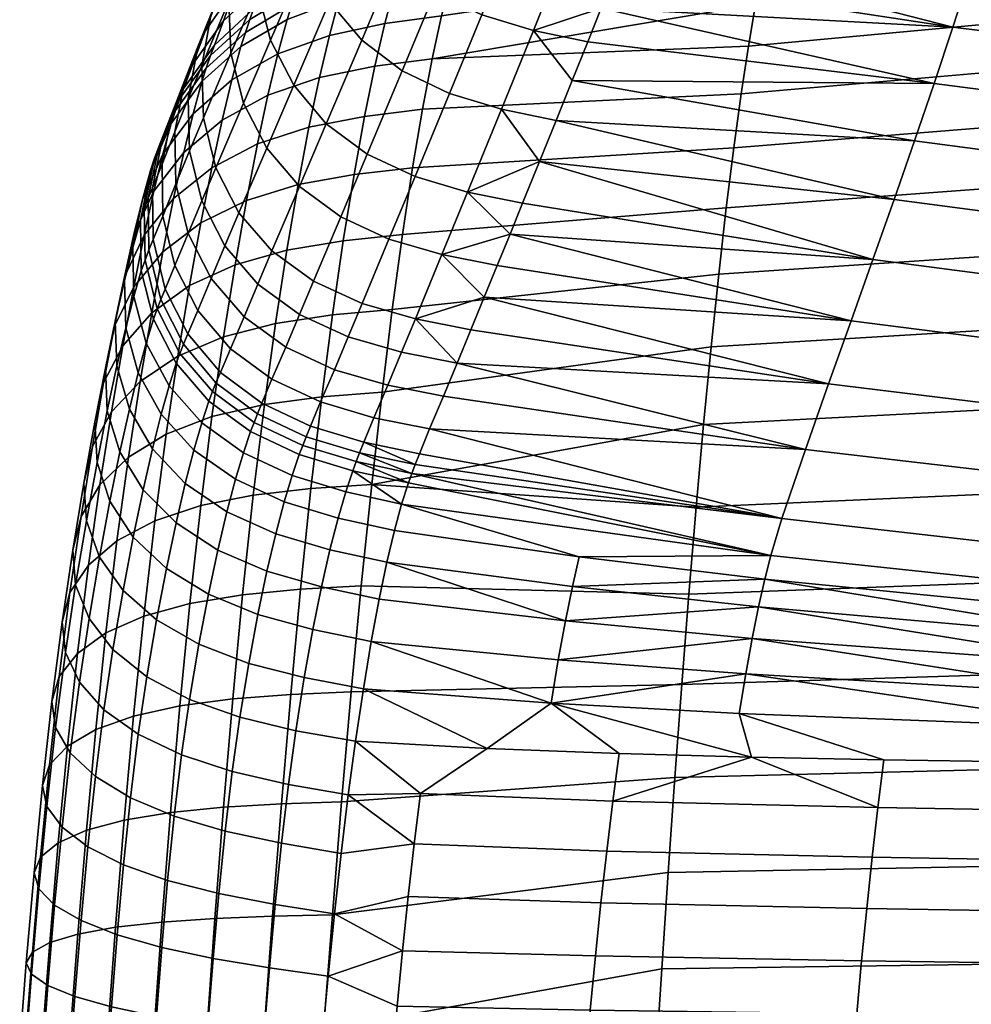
# Model space of a CAD drawing. Header units: millimetres. Extents: x -347 to 347, y -351 to 323.
# Tile 52 of 107: x -248 to -169, y 112 to 194. Entities that reach past the tile are written whole.
import ezdxf

# ---------------------------------------------------------------- set-up
doc = ezdxf.new("R2010")
doc.units = ezdxf.units.MM
doc.header["$MEASUREMENT"] = 0
doc.layers.add('kolecka', color=250, linetype='Continuous')
doc.layers.add('sedak', color=251, linetype='Continuous')

msp = doc.modelspace()

# ---------------------------------------------------------------- meshes
at = {"layer": 'kolecka'}
mesh = msp.add_polyface(dxfattribs=at)
corners = [(-313.408, -56.337, 32.196), (-313.408, -56.284, 28.713), (-331.408, -56.284, 28.713), (-331.408, -56.337, 32.196), (-204.679, 262.473, 30.246), (-206.33, 262.596, 30.331), (-206.131, 262.786, 26.127), (-204.473, 262.681, 26.085), (-204.885, 262.63, 34.413), (-206.528, 262.837, 34.536), (-202.931, 262.364, 30.186), (-202.765, 262.596, 26.056), (-203.097, 262.449, 34.326), (-203.263, 262.674, 38.453), (-205.091, 263, 38.554), (-201.113, 262.29, 30.15), (-201.021, 262.54, 26.038), (-201.205, 262.328, 34.273), (-201.296, 262.462, 38.392), (-199.259, 262.262, 30.138), (-199.259, 262.521, 26.032), (-199.259, 262.284, 34.255), (-199.259, 262.387, 38.372), (-199.259, 262.544, 42.487), (-201.388, 262.657, 42.508), (-197.406, 262.29, 30.15), (-197.498, 262.54, 26.038), (-197.314, 262.328, 34.273), (-197.223, 262.462, 38.392), (-197.131, 262.657, 42.508), (-195.588, 262.364, 30.186), (-195.754, 262.596, 26.056), (-195.422, 262.449, 34.326), (-195.256, 262.674, 38.453), (-193.84, 262.473, 30.246), (-194.046, 262.681, 26.085), (-193.634, 262.63, 34.413), (-192.188, 262.596, 30.331), (-192.388, 262.786, 26.127), (-191.99, 262.838, 34.536), (-333.408, -56.758, 24.541), (-344.408, -56.378, 27.304), (-344.408, -56.257, 30), (-333.408, -56.257, 30), (-344.408, -56.378, 32.696), (-333.408, -56.758, 35.459), (-345.513, -56.466, 30), (-345.513, -57.041, 35.812), (-311.408, -56.257, 30), (-300.408, -56.378, 27.304), (-311.408, -56.758, 24.541), (-311.408, -56.758, 35.459), (-300.408, -56.378, 32.696), (-300.408, -56.257, 30), (-299.304, -56.466, 30), (-299.304, -56.996, 24.419)]
mesh.append_faces([[corners[k] for k in face] for face in [(0, 1, 2, 3), (4, 5, 6, 7), (8, 9, 5, 4), (10, 4, 7, 11), (12, 8, 4, 10), (13, 14, 8, 12), (15, 10, 11, 16), (17, 12, 10, 15), (18, 13, 12, 17), (19, 15, 16, 20), (21, 17, 15, 19), (22, 18, 17, 21), (23, 24, 18, 22), (25, 19, 20, 26), (27, 21, 19, 25), (28, 22, 21, 27), (29, 23, 22, 28), (30, 25, 26, 31), (32, 27, 25, 30), (33, 28, 27, 32), (34, 30, 31, 35), (36, 32, 30, 34), (37, 34, 35, 38), (39, 36, 34, 37), (40, 41, 42, 43), (43, 42, 44, 45), (46, 42, 41, 41), (46, 44, 42, 42), (46, 47, 44, 44), (48, 49, 50, 50), (48, 51, 52, 53), (53, 49, 48, 48), (54, 49, 53, 53), (54, 53, 52, 52), (54, 55, 49, 49)]])
at = {"layer": 'sedak'}
mesh = msp.add_polyface(dxfattribs=at)
corners = [(-159.077, 205.276, 476.114), (-185.48, 202.514, 476.769), (-184.111, 207.169, 496.581), (-157.913, 209.945, 495.94), (-159.545, 203.13, 468.096), (-186.031, 200.417, 468.891), (-160.024, 200.535, 460.211), (-186.596, 197.888, 461.139), (-160.517, 197.459, 452.501), (-187.175, 194.899, 453.554), (-161.02, 193.876, 445.016), (-187.768, 191.424, 446.181), (-161.533, 189.765, 437.812), (-188.373, 187.444, 439.073), (-162.057, 185.113, 430.951), (-188.989, 182.943, 432.285), (-162.585, 179.923, 424.501), (-189.612, 177.926, 425.889), (-163.118, 174.203, 418.518), (-190.24, 172.393, 419.934), (-133.017, 205.431, 467.422), (-132.63, 207.618, 475.557), (-133.413, 202.779, 459.424), (-133.819, 199.63, 451.609), (-134.235, 195.955, 444.029), (-134.66, 191.733, 436.744), (-135.092, 186.953, 429.821), (-135.529, 181.616, 423.326), (-135.97, 175.738, 417.319), (-212.199, 198.187, 473.021), (-139.812, 200.077, 737.624), (-138.609, 205.945, 763.303), (-166.251, 207.873, 762.861), (-167.663, 202.787, 737.051), (-141.075, 194.706, 711.772), (-169.15, 197.886, 711.154), (-142.402, 189.502, 685.836), (-170.715, 192.995, 685.21), (-143.732, 184.614, 661.162), (-172.284, 188.292, 660.469), (-145.12, 179.719, 636.469), (-173.922, 183.509, 635.722), (-146.557, 174.786, 611.783), (-175.625, 178.627, 610.999), (-148.038, 169.8, 587.136), (-177.389, 173.632, 586.327), (-111.913, 197.919, 738.075), (-110.934, 204.407, 763.653), (-112.938, 192.181, 712.258), (-114.013, 186.741, 686.33), (-115.09, 181.723, 661.723), (-116.209, 176.757, 637.088), (-117.365, 171.803, 612.448), (-193.955, 209.985, 760.599), (-194.889, 207.583, 745.341), (-195.854, 205.115, 730.095), (-196.85, 202.581, 714.862), (-197.876, 199.98, 699.644), (-198.934, 197.313, 684.437), (-200.022, 194.578, 669.236), (-202.444, 188.538, 636.934), (-203.784, 185.215, 619.841), (-205.164, 181.808, 602.769)]
mesh.append_faces([[corners[k] for k in face] for face in [(0, 1, 2, 3), (4, 5, 1, 0), (6, 7, 5, 4), (8, 9, 7, 6), (10, 11, 9, 8), (12, 13, 11, 10), (14, 15, 13, 12), (16, 17, 15, 14), (18, 19, 17, 16), (20, 4, 0, 21), (22, 6, 4, 20), (23, 8, 6, 22), (24, 10, 8, 23), (25, 12, 10, 24), (26, 14, 12, 25), (27, 16, 14, 26), (28, 18, 16, 27), (29, 1, 5, 5), (30, 31, 32, 33), (34, 30, 33, 35), (36, 34, 35, 37), (38, 36, 37, 39), (40, 38, 39, 41), (42, 40, 41, 43), (44, 42, 43, 45), (46, 47, 31, 30), (48, 46, 30, 34), (49, 48, 34, 36), (50, 49, 36, 38), (51, 50, 38, 40), (52, 51, 40, 42), (32, 53, 54, 54), (33, 55, 56, 56), (55, 33, 54, 54), (35, 56, 57, 57), (37, 57, 58, 58), (37, 58, 59, 59), (37, 35, 57, 57), (32, 54, 33, 33), (33, 56, 35, 35), (39, 60, 41, 41), (41, 61, 43, 43), (37, 59, 39, 39), (62, 45, 43, 43)]])
mesh = msp.add_polyface(dxfattribs=at)
corners = [(-231.06, 195.174, 557.448), (-228.846, 200.425, 582.124), (-228.154, 204.762, 581.04), (-230.324, 199.51, 556.323), (-230.898, 190.819, 558.539), (-228.655, 196.066, 583.175), (-229.839, 186.665, 559.524), (-227.582, 191.907, 584.126), (-227.91, 182.912, 560.341), (-225.656, 188.149, 584.916), (-232.533, 194.109, 531.639), (-228.723, 203.605, 555.234), (-230.877, 198.199, 530.511), (-233.314, 189.779, 532.806), (-233.186, 185.429, 533.935), (-232.145, 181.28, 534.955), (-230.219, 177.531, 535.8), (-231.97, 195.433, 518.171), (-228.408, 201.851, 529.489), (-229.472, 199.081, 517.13), (-233.654, 191.347, 519.319), (-234.459, 187.02, 520.505), (-234.348, 182.673, 521.654), (-233.317, 178.524, 522.691), (-230.508, 196.289, 504.784), (-226.253, 202.135, 516.255), (-227.267, 199.332, 503.893), (-233.029, 192.655, 505.841), (-234.737, 188.582, 507.008), (-235.563, 184.268, 508.213), (-235.471, 179.932, 509.379), (-231.519, 193.51, 492.398), (-228.262, 196.531, 491.501), (-234.058, 189.901, 493.466), (-235.784, 185.854, 494.646), (-236.631, 181.565, 495.867), (-232.268, 191.507, 483.702), (-228.996, 194.516, 482.806), (-234.823, 187.91, 484.769), (-236.566, 183.876, 485.949), (-237.428, 179.598, 487.17), (-232.597, 190.631, 480.063), (-229.318, 193.634, 479.158), (-235.159, 187.04, 481.139), (-236.909, 183.011, 482.328), (-232.96, 189.589, 475.929), (-229.688, 192.554, 474.887), (-235.513, 186.044, 477.172), (-237.251, 182.065, 478.548), (-230.061, 191.375, 470.653), (-225.821, 194.85, 474.086), (-226.2, 193.636, 469.752), (-233.322, 188.455, 471.829), (-235.863, 184.961, 473.232), (-237.59, 181.04, 474.79), (-230.81, 188.594, 462.282), (-226.972, 190.771, 461.189), (-234.043, 185.782, 463.711), (-236.553, 182.416, 465.422), (-231.62, 185.244, 454.118), (-227.801, 187.327, 452.845), (-234.826, 182.552, 455.787), (-237.307, 179.328, 457.791), (-232.488, 181.283, 446.233), (-228.683, 183.264, 444.787)]
mesh.append_faces([[corners[k] for k in face] for face in [(0, 1, 2, 3), (4, 5, 1, 0), (6, 7, 5, 4), (8, 9, 7, 6), (10, 3, 11, 12), (13, 0, 3, 10), (14, 4, 0, 13), (15, 6, 4, 14), (16, 8, 6, 15), (17, 12, 18, 19), (20, 10, 12, 17), (21, 13, 10, 20), (22, 14, 13, 21), (23, 15, 14, 22), (24, 19, 25, 26), (27, 17, 19, 24), (28, 20, 17, 27), (29, 21, 20, 28), (30, 22, 21, 29), (31, 24, 26, 32), (33, 27, 24, 31), (34, 28, 27, 33), (35, 29, 28, 34), (36, 31, 32, 37), (38, 33, 31, 36), (39, 34, 33, 38), (40, 35, 34, 39), (41, 36, 37, 42), (43, 38, 36, 41), (44, 39, 38, 43), (45, 41, 42, 46), (47, 43, 41, 45), (48, 44, 43, 47), (49, 46, 50, 51), (52, 45, 46, 49), (53, 47, 45, 52), (54, 48, 47, 53), (55, 49, 51, 56), (57, 52, 49, 55), (58, 53, 52, 57), (59, 55, 56, 60), (61, 57, 55, 59), (62, 58, 57, 61), (63, 59, 60, 64)]])
mesh = msp.add_polyface(dxfattribs=at)
corners = [(-213.891, 195.923, 654.131), (-211.675, 201.395, 684.521), (-215.021, 203.959, 684.206), (-217.236, 198.489, 653.801), (-209.991, 194.03, 654.255), (-207.778, 199.515, 684.64), (-205.684, 192.72, 654.205), (-203.475, 198.228, 684.591), (-212.68, 187.467, 620.072), (-216.61, 189.354, 619.946), (-208.343, 186.159, 620.013), (-211.167, 179.244, 585.906), (-215.549, 180.536, 585.977), (-213.305, 174.045, 561.344), (-217.72, 175.325, 561.424), (-211.832, 199.336, 477.524), (-216.527, 198.656, 477.692), (-216.225, 199.551, 481.365), (-211.534, 200.234, 481.204), (-212.572, 196.925, 468.556), (-217.28, 196.26, 468.767), (-216.9, 197.513, 473.21), (-212.199, 198.187, 473.021), (-213.337, 193.944, 459.752), (-218.063, 193.299, 460.003), (-200.022, 194.578, 669.236), (-205.164, 181.808, 602.769), (-203.784, 185.215, 619.841), (-202.444, 188.538, 636.934), (-215.521, 168.677, 536.824), (-209.789, 170.48, 548.867), (-207.632, 175.744, 573.423), (-198.934, 197.313, 684.437), (-197.876, 199.98, 699.644), (-201.144, 191.777, 654.046), (-206.583, 178.317, 585.716), (-208.7, 173.131, 561.14), (-210.899, 167.771, 536.609), (-185.48, 202.514, 476.769), (-186.031, 200.417, 468.891), (-186.596, 197.888, 461.139), (-214.123, 190.365, 451.18), (-187.175, 194.899, 453.554), (-215.756, 181.266, 435.012), (-214.931, 186.149, 442.908), (-188.373, 187.444, 439.073), (-188.989, 182.943, 432.285), (-216.594, 175.705, 427.583), (-189.612, 177.926, 425.889), (-187.768, 191.424, 446.181), (-217.441, 169.464, 420.711), (-190.24, 172.393, 419.934), (-172.284, 188.292, 660.469), (-173.922, 183.509, 635.722), (-175.625, 178.627, 610.999), (-177.389, 173.632, 586.327), (-179.209, 168.514, 561.733)]
mesh.append_faces([[corners[k] for k in face] for face in [(0, 1, 2, 3), (4, 5, 1, 0), (6, 7, 5, 4), (8, 4, 0, 9), (10, 6, 4, 8), (11, 10, 8, 12), (13, 11, 12, 14), (15, 16, 17, 18), (19, 20, 21, 22), (23, 24, 20, 19), (22, 21, 16, 15), (7, 6, 25, 25), (11, 26, 10, 10), (6, 10, 27, 28), (29, 30, 13, 13), (13, 31, 11, 11), (7, 32, 33, 33), (6, 34, 25, 25), (6, 28, 34, 34), (25, 32, 7, 7), (10, 26, 27, 27), (11, 35, 26, 26), (31, 35, 11, 11), (13, 30, 36, 36), (37, 30, 29, 29), (36, 31, 13, 13), (38, 22, 15, 15), (39, 19, 22, 22), (23, 19, 39, 40), (41, 23, 40, 42), (43, 44, 45, 46), (47, 43, 46, 48), (44, 41, 49, 45), (41, 42, 49, 49), (50, 47, 48, 51), (52, 25, 34, 34), (27, 53, 28, 28), (28, 52, 34, 34), (26, 54, 27, 27), (55, 26, 35, 35), (31, 55, 35, 35), (56, 36, 30, 30), (36, 56, 31, 31), (56, 55, 31, 31)]])
mesh = msp.add_polyface(dxfattribs=at)
corners = [(-219.98, 191.91, 619.604), (-217.236, 198.489, 653.801), (-219.912, 201.713, 653.265), (-222.67, 195.121, 619.044), (-216.61, 189.354, 619.946), (-213.891, 195.923, 654.131), (-227.582, 191.907, 584.126), (-224.588, 198.89, 618.289), (-225.676, 203.058, 617.385), (-228.655, 196.066, 583.175), (-225.656, 188.149, 584.916), (-222.94, 184.95, 585.501), (-219.528, 182.408, 585.854), (-215.549, 180.536, 585.977), (-212.68, 187.467, 620.072), (-225.176, 179.721, 560.943), (-227.91, 182.912, 560.341), (-221.734, 177.187, 561.303), (-217.72, 175.325, 561.424), (-227.473, 174.343, 536.421), (-230.219, 177.531, 535.8), (-224.009, 171.812, 536.79), (-219.966, 169.952, 536.912), (-215.521, 168.677, 536.824), (-213.305, 174.045, 561.344), (-225.175, 169.049, 524.555), (-228.647, 171.584, 524.18), (-221.12, 167.186, 524.678), (-226.328, 166.314, 512.321), (-229.8, 168.854, 511.942), (-228.262, 196.531, 491.501), (-227.267, 199.332, 503.893), (-223.427, 201.69, 503.207), (-224.41, 198.873, 490.812), (-220.818, 198.494, 481.646), (-220.108, 200.527, 490.34), (-215.523, 201.588, 490.059), (-216.225, 199.551, 481.365), (-225.132, 196.847, 482.118), (-228.996, 194.516, 482.806), (-221.128, 197.603, 477.981), (-216.527, 198.656, 477.692), (-225.447, 195.96, 478.461), (-229.318, 193.634, 479.158), (-221.503, 196.472, 473.538), (-216.9, 197.513, 473.21), (-225.821, 194.85, 474.086), (-229.688, 192.554, 474.887), (-221.885, 195.234, 469.135), (-217.28, 196.26, 468.767), (-226.2, 193.636, 469.752), (-222.669, 192.31, 460.445), (-218.063, 193.299, 460.003), (-226.972, 190.771, 461.189), (-223.505, 188.799, 451.981), (-218.887, 189.746, 451.47), (-227.801, 187.327, 452.845), (-224.385, 184.661, 443.808), (-219.745, 185.56, 443.232), (-228.683, 183.264, 444.787), (-225.296, 179.871, 435.999), (-220.627, 180.714, 435.365), (-229.601, 178.556, 437.084), (-226.229, 174.418, 428.643), (-221.525, 175.198, 427.959), (-227.171, 168.297, 421.828), (-222.431, 169.008, 421.102), (-214.123, 190.365, 451.18), (-213.337, 193.944, 459.752), (-214.931, 186.149, 442.908), (-215.756, 181.266, 435.012), (-216.594, 175.705, 427.583), (-217.441, 169.464, 420.711)]
mesh.append_faces([[corners[k] for k in face] for face in [(0, 1, 2, 3), (4, 5, 1, 0), (6, 7, 8, 9), (10, 3, 7, 6), (11, 0, 3, 10), (12, 4, 0, 11), (13, 14, 4, 12), (15, 11, 10, 16), (17, 12, 11, 15), (18, 13, 12, 17), (19, 15, 16, 20), (21, 17, 15, 19), (22, 18, 17, 21), (23, 24, 18, 22), (25, 21, 19, 26), (27, 22, 21, 25), (28, 25, 26, 29), (30, 31, 32, 33), (34, 35, 36, 37), (38, 33, 35, 34), (39, 30, 33, 38), (40, 34, 37, 41), (42, 38, 34, 40), (43, 39, 38, 42), (44, 40, 41, 45), (46, 42, 40, 44), (47, 43, 42, 46), (48, 44, 45, 49), (50, 46, 44, 48), (51, 48, 49, 52), (53, 50, 48, 51), (54, 51, 52, 55), (56, 53, 51, 54), (57, 54, 55, 58), (59, 56, 54, 57), (60, 57, 58, 61), (62, 59, 57, 60), (63, 60, 61, 64), (65, 63, 64, 66), (67, 55, 52, 68), (69, 58, 55, 67), (70, 61, 58, 69), (61, 70, 71, 64), (72, 66, 64, 71)]])
mesh = msp.add_polyface(dxfattribs=at)
corners = [(-231.396, 174.775, 523.549), (-230.219, 177.531, 535.8), (-232.145, 181.28, 534.955), (-233.317, 178.524, 522.691), (-228.647, 171.584, 524.18), (-227.473, 174.343, 536.421), (-234.454, 175.791, 510.432), (-234.348, 182.673, 521.654), (-235.471, 179.932, 509.379), (-232.543, 172.045, 511.303), (-229.8, 168.854, 511.942), (-236.558, 177.25, 497.05), (-235.563, 184.268, 508.213), (-236.631, 181.565, 495.867), (-235.559, 173.124, 498.12), (-233.661, 169.386, 499.007), (-230.932, 166.193, 499.66), (-237.368, 175.289, 488.355), (-237.428, 179.598, 487.17), (-236.382, 171.166, 489.427), (-234.495, 167.423, 490.32), (-237.776, 178.737, 483.559), (-236.566, 183.876, 485.949), (-236.909, 183.011, 482.328), (-237.723, 174.43, 484.754), (-236.74, 170.307, 485.836), (-234.856, 166.561, 486.738), (-238.107, 177.842, 479.977), (-237.251, 182.065, 478.548), (-238.042, 173.585, 481.37), (-237.049, 169.506, 482.637), (-238.434, 176.876, 476.409), (-237.59, 181.04, 474.79), (-238.357, 172.676, 477.992), (-237.354, 168.647, 479.44), (-238.25, 178.635, 467.327), (-235.863, 184.961, 473.232), (-236.553, 182.416, 465.422), (-239.067, 174.615, 469.318), (-238.971, 170.554, 471.273), (-237.954, 166.651, 473.074), (-238.974, 175.7, 460.028), (-237.307, 179.328, 457.791), (-239.767, 171.84, 462.374), (-239.649, 167.933, 464.688), (-235.671, 178.721, 448.134), (-234.826, 182.552, 455.787), (-231.62, 185.244, 454.118), (-232.488, 181.283, 446.233), (-238.125, 175.647, 450.422), (-239.765, 172.185, 452.983), (-240.533, 168.496, 455.675), (-233.397, 176.688, 438.694), (-228.683, 183.264, 444.787), (-229.601, 178.556, 437.084), (-236.562, 174.266, 440.817), (-238.991, 171.356, 443.378), (-240.606, 168.076, 446.251), (-230.546, 173.193, 429.826), (-225.296, 179.871, 435.999), (-226.229, 174.418, 428.643), (-234.34, 171.447, 431.589), (-237.492, 169.176, 433.922), (-239.903, 166.444, 436.742), (-231.509, 167.173, 423.097), (-227.171, 168.297, 421.828), (-235.309, 165.56, 424.999)]
mesh.append_faces([[corners[k] for k in face] for face in [(0, 1, 2, 3), (4, 5, 1, 0), (6, 3, 7, 8), (9, 0, 3, 6), (10, 4, 0, 9), (11, 8, 12, 13), (14, 6, 8, 11), (15, 9, 6, 14), (16, 10, 9, 15), (17, 11, 13, 18), (19, 14, 11, 17), (20, 15, 14, 19), (21, 18, 22, 23), (24, 17, 18, 21), (25, 19, 17, 24), (26, 20, 19, 25), (27, 21, 23, 28), (29, 24, 21, 27), (30, 25, 24, 29), (31, 27, 28, 32), (33, 29, 27, 31), (34, 30, 29, 33), (35, 32, 36, 37), (38, 31, 32, 35), (39, 33, 31, 38), (40, 34, 33, 39), (41, 35, 37, 42), (43, 38, 35, 41), (44, 39, 38, 43), (45, 46, 47, 48), (49, 42, 46, 45), (50, 41, 42, 49), (51, 43, 41, 50), (52, 48, 53, 54), (55, 45, 48, 52), (56, 49, 45, 55), (57, 50, 49, 56), (58, 54, 59, 60), (61, 52, 54, 58), (62, 55, 52, 61), (63, 56, 55, 62), (64, 58, 60, 65), (66, 61, 58, 64)]])
mesh = msp.add_polyface(dxfattribs=at)
corners = [(-201.859, 148.841, 472.833), (-186.403, 146.973, 473.607), (-185.905, 148.944, 478.548), (-163.653, 167.976, 413.057), (-190.871, 166.361, 414.473), (-190.24, 172.393, 419.934), (-163.118, 174.203, 418.518), (-164.187, 161.292, 408.171), (-191.499, 159.873, 409.565), (-164.714, 154.203, 403.893), (-192.12, 152.979, 405.247), (-165.231, 146.772, 400.241), (-192.729, 145.736, 401.543), (-165.736, 139.062, 397.217), (-193.324, 138.204, 398.46), (-166.226, 131.137, 394.806), (-193.9, 130.447, 395.991), (-136.412, 169.346, 411.858), (-135.97, 175.738, 417.319), (-136.853, 162.495, 406.99), (-137.289, 155.241, 402.747), (-137.717, 147.651, 399.14), (-138.134, 139.791, 396.164), (-138.538, 131.722, 393.803), (-110.841, 132.202, 392.982), (-110.52, 140.387, 395.303), (-149.556, 164.748, 562.555), (-148.038, 169.8, 587.136), (-177.389, 173.632, 586.327), (-179.209, 168.514, 561.733), (-151.104, 159.603, 538.066), (-181.082, 163.256, 537.246), (-152.679, 154.251, 513.725), (-183.005, 157.789, 512.906), (-154.271, 148.544, 489.583), (-184.972, 152.032, 488.755), (-155.023, 145.675, 479.651), (-155.424, 143.931, 474.806), (-155.84, 141.947, 470.08), (-186.92, 144.67, 468.837), (-156.267, 139.725, 465.493), (-187.451, 142.041, 464.262), (-156.7, 137.263, 461.081), (-187.991, 139.078, 459.93), (-157.136, 134.56, 456.878), (-188.533, 135.783, 455.895), (-118.553, 166.841, 587.833), (-117.365, 171.803, 612.448), (-146.557, 174.786, 611.783), (-119.764, 161.853, 563.264), (-120.994, 156.807, 538.766), (-122.236, 151.543, 514.398), (-123.484, 145.864, 490.219), (-124.072, 143.164, 480.486), (-124.386, 141.6, 475.707), (-124.71, 139.869, 471.001), (-125.044, 137.975, 466.39), (-125.382, 135.916, 461.896), (-125.721, 133.69, 457.538), (-209.789, 170.48, 548.867), (-212.031, 164.997, 524.367), (-214.344, 159.501, 499.866), (-176.476, 131.933, 452.53), (-165.447, 131.751, 452.766)]
mesh.append_faces([[corners[k] for k in face] for face in [(0, 1, 2, 2), (3, 4, 5, 6), (7, 8, 4, 3), (9, 10, 8, 7), (11, 12, 10, 9), (13, 14, 12, 11), (15, 16, 14, 13), (17, 3, 6, 18), (19, 7, 3, 17), (20, 9, 7, 19), (21, 11, 9, 20), (22, 13, 11, 21), (23, 15, 13, 22), (24, 23, 22, 25), (26, 27, 28, 29), (30, 26, 29, 31), (32, 30, 31, 33), (34, 32, 33, 35), (36, 34, 35, 2), (37, 36, 2, 1), (38, 1, 39, 39), (37, 1, 38, 38), (40, 39, 41, 41), (38, 39, 40, 40), (42, 41, 43, 43), (40, 41, 42, 42), (44, 43, 45, 45), (42, 43, 44, 44), (46, 47, 48, 27), (49, 46, 27, 26), (50, 49, 26, 30), (51, 50, 30, 32), (52, 51, 32, 34), (53, 52, 34, 36), (54, 53, 36, 37), (55, 54, 37, 38), (56, 55, 38, 40), (57, 56, 40, 42), (58, 57, 42, 44), (29, 59, 31, 31), (31, 60, 33, 33), (33, 61, 35, 35), (45, 62, 63, 44)]])
mesh = msp.add_polyface(dxfattribs=at)
corners = [(-216.669, 153.238, 476.997), (-217.271, 151.034, 471.862), (-201.859, 148.841, 472.833), (-185.905, 148.944, 478.548), (-216.096, 155.019, 482.293), (-215.816, 155.797, 484.987), (-184.972, 152.032, 488.755), (-220.735, 156.015, 482.471), (-215.188, 157.437, 491.229), (-219.813, 158.401, 491.441), (-215.542, 156.527, 487.688), (-216.663, 165.906, 524.587), (-217.812, 163.152, 512.349), (-213.18, 162.235, 512.123), (-212.031, 164.997, 524.367), (-218.969, 160.441, 500.09), (-214.344, 159.501, 499.866), (-215.521, 168.677, 536.824), (-210.899, 167.771, 536.609), (-218.29, 162.576, 414.492), (-217.441, 169.464, 420.711), (-190.24, 172.393, 419.934), (-190.871, 166.361, 414.473), (-220.024, 146.417, 403.971), (-219.155, 154.873, 408.864), (-192.12, 152.979, 405.247), (-192.729, 145.736, 401.543), (-220.859, 137.594, 400.038), (-193.324, 138.204, 398.46), (-191.499, 159.873, 409.565), (-221.664, 128.419, 397.006), (-193.9, 130.447, 395.991), (-186.92, 144.67, 468.837), (-186.403, 146.973, 473.607), (-202.43, 146.365, 468.014), (-187.451, 142.041, 464.262), (-203.017, 143.509, 463.419), (-187.991, 139.078, 459.93), (-203.614, 140.269, 459.107), (-188.533, 135.783, 455.895), (-204.214, 136.645, 455.14), (-187.503, 132.151, 452.247), (-181.082, 163.256, 537.246), (-209.789, 170.48, 548.867), (-183.005, 157.789, 512.906), (-217.896, 148.387, 466.942), (-219.193, 141.792, 457.945), (-218.539, 145.31, 462.283), (-219.851, 137.84, 454.006), (-220.501, 133.482, 450.517), (-209.524, 132.875, 451.306), (-198.521, 132.448, 451.86)]
mesh.append_faces([[corners[k] for k in face] for face in [(0, 1, 2, 2), (3, 0, 2, 2), (3, 4, 0, 0), (3, 5, 4, 4), (6, 5, 3, 3), (7, 0, 4, 4), (8, 9, 10, 10), (11, 12, 13, 14), (12, 15, 16, 13), (17, 11, 14, 14), (15, 9, 8, 16), (17, 14, 18, 18), (19, 20, 21, 22), (23, 24, 25, 26), (27, 23, 26, 28), (24, 19, 22, 29), (30, 27, 28, 31), (29, 25, 24, 24), (32, 33, 34, 34), (2, 34, 33, 33), (35, 32, 36, 36), (34, 36, 32, 32), (37, 35, 38, 38), (36, 38, 35, 35), (39, 37, 40, 40), (38, 40, 37, 37), (41, 39, 40, 40), (42, 43, 18, 18), (14, 42, 18, 18), (6, 16, 8, 8), (6, 8, 10, 10), (16, 44, 13, 13), (45, 34, 2, 1), (46, 38, 36, 47), (45, 47, 36, 36), (5, 6, 10, 10), (13, 44, 14, 14), (34, 45, 36, 36), (38, 46, 40, 40), (46, 48, 40, 40), (49, 50, 48, 48), (48, 50, 40, 40), (51, 41, 40, 40), (50, 51, 40, 40)]])
mesh = msp.add_polyface(dxfattribs=at)
corners = [(-231.772, 164.219, 490.98), (-230.932, 166.193, 499.66), (-233.661, 169.386, 499.007), (-234.495, 167.423, 490.32), (-228.314, 161.652, 491.379), (-227.47, 163.643, 500.05), (-232.135, 163.351, 487.408), (-234.856, 166.561, 486.738), (-228.677, 160.775, 487.816), (-235.155, 165.797, 483.702), (-236.74, 170.307, 485.836), (-237.049, 169.506, 482.637), (-232.426, 162.614, 484.504), (-228.963, 160.054, 485.01), (-235.455, 164.981, 480.664), (-237.354, 168.647, 479.44), (-232.721, 161.828, 481.597), (-229.254, 159.286, 482.2), (-236.047, 163.089, 474.616), (-237.954, 166.651, 473.074), (-233.312, 160.014, 475.815), (-229.847, 157.519, 476.624), (-238.621, 164.17, 466.834), (-238.971, 170.554, 471.273), (-239.649, 167.933, 464.688), (-236.707, 160.726, 468.688), (-233.97, 157.741, 470.153), (-230.505, 155.304, 471.172), (-240.398, 164.758, 458.341), (-239.767, 171.84, 462.374), (-240.533, 168.496, 455.675), (-239.356, 161.15, 460.825), (-237.435, 157.84, 462.986), (-234.692, 154.96, 464.712), (-231.222, 152.598, 465.939), (-241.352, 164.575, 449.279), (-239.765, 172.185, 452.983), (-240.606, 168.076, 446.251), (-241.197, 161.022, 452.286), (-240.142, 157.588, 455.098), (-238.21, 154.43, 457.558), (-235.459, 151.677, 459.54), (-241.497, 163.359, 439.914), (-238.991, 171.356, 443.378), (-239.903, 166.444, 436.742), (-242.222, 160.062, 443.262), (-242.048, 156.712, 446.597), (-240.975, 153.47, 449.726), (-238.456, 163.457, 427.526), (-237.492, 169.176, 433.922), (-234.34, 171.447, 431.589), (-235.309, 165.56, 424.999), (-240.854, 160.919, 430.589), (-242.431, 158.049, 434.04), (-243.135, 154.977, 437.694), (-242.938, 151.851, 441.341), (-232.469, 160.527, 416.981), (-231.509, 167.173, 423.097), (-227.171, 168.297, 421.828), (-228.105, 161.54, 415.643), (-236.282, 159.064, 419), (-239.432, 157.15, 421.695), (-241.822, 154.833, 424.971), (-243.382, 152.206, 428.675), (-233.411, 153.109, 411.426), (-229.025, 153.986, 410.03), (-237.237, 151.84, 413.548), (-240.388, 150.173, 416.391)]
mesh.append_faces([[corners[k] for k in face] for face in [(0, 1, 2, 3), (4, 5, 1, 0), (6, 0, 3, 7), (8, 4, 0, 6), (9, 7, 10, 11), (12, 6, 7, 9), (13, 8, 6, 12), (14, 9, 11, 15), (16, 12, 9, 14), (17, 13, 12, 16), (18, 14, 15, 19), (20, 16, 14, 18), (21, 17, 16, 20), (22, 19, 23, 24), (25, 18, 19, 22), (26, 20, 18, 25), (27, 21, 20, 26), (28, 24, 29, 30), (31, 22, 24, 28), (32, 25, 22, 31), (33, 26, 25, 32), (34, 27, 26, 33), (35, 30, 36, 37), (38, 28, 30, 35), (39, 31, 28, 38), (40, 32, 31, 39), (41, 33, 32, 40), (42, 37, 43, 44), (45, 35, 37, 42), (46, 38, 35, 45), (47, 39, 38, 46), (48, 49, 50, 51), (52, 44, 49, 48), (53, 42, 44, 52), (54, 45, 42, 53), (55, 46, 45, 54), (56, 57, 58, 59), (60, 51, 57, 56), (61, 48, 51, 60), (62, 52, 48, 61), (63, 53, 52, 62), (64, 56, 59, 65), (66, 60, 56, 64), (67, 61, 60, 66)]])
mesh = msp.add_polyface(dxfattribs=at)
corners = [(-216.669, 153.238, 476.997), (-220.735, 156.015, 482.471), (-221.326, 154.257, 477.124), (-216.096, 155.019, 482.293), (-215.816, 155.797, 484.987), (-220.45, 156.782, 485.181), (-215.542, 156.527, 487.688), (-220.172, 157.503, 487.894), (-219.813, 158.401, 491.441), (-216.663, 165.906, 524.587), (-215.521, 168.677, 536.824), (-219.966, 169.952, 536.912), (-221.12, 167.186, 524.678), (-222.271, 164.442, 512.444), (-225.175, 169.049, 524.555), (-226.328, 166.314, 512.321), (-217.812, 163.152, 512.349), (-227.47, 163.643, 500.05), (-229.8, 168.854, 511.942), (-230.932, 166.193, 499.66), (-223.42, 161.753, 500.18), (-218.969, 160.441, 500.09), (-224.267, 159.739, 491.52), (-228.314, 161.652, 491.379), (-224.627, 158.853, 487.965), (-228.677, 160.775, 487.816), (-224.909, 158.136, 485.221), (-228.963, 160.054, 485.01), (-225.198, 157.374, 482.475), (-229.254, 159.286, 482.2), (-225.793, 155.624, 477.041), (-229.847, 157.519, 476.624), (-226.446, 153.436, 471.741), (-230.505, 155.304, 471.172), (-221.964, 152.069, 471.924), (-222.641, 149.423, 466.941), (-227.15, 150.772, 466.659), (-223.343, 146.329, 462.218), (-227.887, 147.644, 461.838), (-224.061, 142.775, 457.821), (-228.645, 144.037, 457.345), (-224.779, 138.77, 453.826), (-229.407, 139.963, 453.256), (-228.105, 161.54, 415.643), (-227.171, 168.297, 421.828), (-222.431, 169.008, 421.102), (-223.327, 162.174, 414.888), (-225.483, 134.347, 450.29), (-230.153, 135.468, 449.622), (-229.025, 153.986, 410.03), (-224.22, 154.531, 409.255), (-229.913, 145.684, 405.134), (-225.093, 146.136, 404.352), (-230.734, 137.01, 401.183), (-225.911, 137.371, 400.402), (-217.896, 148.387, 466.942), (-217.271, 151.034, 471.862), (-218.539, 145.31, 462.283), (-219.193, 141.792, 457.945), (-219.155, 154.873, 408.864), (-218.29, 162.576, 414.492), (-217.441, 169.464, 420.711), (-220.859, 137.594, 400.038), (-220.024, 146.417, 403.971), (-219.851, 137.84, 454.006), (-220.501, 133.482, 450.517)]
mesh.append_faces([[corners[k] for k in face] for face in [(0, 1, 2, 2), (3, 4, 5, 5), (5, 1, 3, 3), (4, 6, 7, 7), (7, 6, 8, 8), (5, 4, 7, 7), (9, 10, 11, 12), (13, 12, 14, 15), (16, 9, 12, 13), (17, 15, 18, 19), (20, 13, 15, 17), (21, 16, 13, 20), (22, 20, 17, 23), (8, 21, 20, 22), (24, 22, 23, 25), (7, 8, 22, 24), (26, 24, 25, 27), (5, 7, 24, 26), (28, 26, 27, 29), (1, 5, 26, 28), (30, 28, 29, 31), (2, 1, 28, 30), (32, 30, 31, 33), (34, 2, 30, 32), (35, 34, 32, 36), (37, 35, 36, 38), (39, 37, 38, 40), (41, 39, 40, 42), (43, 44, 45, 46), (47, 41, 42, 48), (49, 43, 46, 50), (51, 49, 50, 52), (53, 51, 52, 54), (34, 35, 55, 56), (2, 34, 56, 0), (37, 57, 55, 35), (57, 37, 39, 58), (59, 50, 46, 60), (60, 46, 45, 61), (62, 54, 52, 63), (63, 52, 50, 59), (41, 64, 58, 39), (47, 65, 64, 41)]])
mesh = msp.add_polyface(dxfattribs=at)
corners = [(-227.15, 150.772, 466.659), (-226.446, 153.436, 471.741), (-230.505, 155.304, 471.172), (-231.222, 152.598, 465.939), (-231.978, 149.408, 460.97), (-234.692, 154.96, 464.712), (-235.459, 151.677, 459.54), (-227.887, 147.644, 461.838), (-239.027, 150.484, 452.474), (-238.21, 154.43, 457.558), (-240.142, 157.588, 455.098), (-240.975, 153.47, 449.726), (-236.261, 147.874, 454.705), (-232.761, 145.719, 456.332), (-228.645, 144.037, 457.345), (-241.844, 148.821, 444.774), (-242.048, 156.712, 446.597), (-242.938, 151.851, 441.341), (-239.874, 146.025, 447.803), (-237.084, 143.577, 450.276), (-233.558, 141.55, 452.099), (-229.407, 139.963, 453.256), (-244.063, 149.387, 432.608), (-243.135, 154.977, 437.694), (-242.431, 158.049, 434.04), (-243.382, 152.206, 428.675), (-243.842, 146.51, 436.547), (-242.718, 143.714, 440.271), (-240.719, 141.125, 443.573), (-237.897, 138.849, 446.29), (-234.339, 136.956, 448.314), (-230.153, 135.468, 449.622), (-242.767, 148.153, 419.858), (-241.822, 154.833, 424.971), (-239.432, 157.15, 421.695), (-240.388, 150.173, 416.391), (-244.304, 145.857, 423.785), (-244.952, 143.386, 427.965), (-244.689, 140.859, 432.163), (-243.52, 138.391, 436.145), (-241.473, 136.093, 439.696), (-238.608, 134.055, 442.644), (-235.01, 132.336, 444.88), (-230.792, 130.953, 446.381), (-234.316, 144.954, 406.569), (-233.411, 153.109, 411.426), (-229.025, 153.986, 410.03), (-229.913, 145.684, 405.134), (-238.155, 143.893, 408.767), (-237.237, 151.84, 413.548), (-241.308, 142.496, 411.725), (-243.678, 140.797, 415.343), (-245.193, 138.861, 419.453), (-245.807, 136.77, 423.839), (-245.5, 134.621, 428.258), (-244.28, 132.511, 432.467), (-242.182, 130.531, 436.244), (-235.148, 136.424, 402.641), (-230.734, 137.01, 401.183), (-238.997, 135.57, 404.89), (-242.153, 134.442, 407.93), (-244.515, 133.068, 411.659), (-246.008, 131.497, 415.907), (-246.589, 129.794, 420.452)]
mesh.append_faces([[corners[k] for k in face] for face in [(0, 1, 2, 3), (4, 3, 5, 6), (7, 0, 3, 4), (8, 9, 10, 11), (12, 6, 9, 8), (13, 4, 6, 12), (14, 7, 4, 13), (15, 11, 16, 17), (18, 8, 11, 15), (19, 12, 8, 18), (20, 13, 12, 19), (21, 14, 13, 20), (22, 23, 24, 25), (26, 17, 23, 22), (27, 15, 17, 26), (28, 18, 15, 27), (29, 19, 18, 28), (30, 20, 19, 29), (31, 21, 20, 30), (32, 33, 34, 35), (36, 25, 33, 32), (37, 22, 25, 36), (38, 26, 22, 37), (39, 27, 26, 38), (40, 28, 27, 39), (41, 29, 28, 40), (42, 30, 29, 41), (43, 31, 30, 42), (44, 45, 46, 47), (48, 49, 45, 44), (50, 35, 49, 48), (51, 32, 35, 50), (52, 36, 32, 51), (53, 37, 36, 52), (54, 38, 37, 53), (55, 39, 38, 54), (56, 40, 39, 55), (57, 44, 47, 58), (59, 48, 44, 57), (60, 50, 48, 59), (61, 51, 50, 60), (62, 52, 51, 61), (63, 53, 52, 62)]])
mesh = msp.add_polyface(dxfattribs=at)
corners = [(-226.1, 129.872, 447.233), (-225.483, 134.347, 450.29), (-230.153, 135.468, 449.622), (-230.792, 130.953, 446.381), (-239.268, 128.754, 439.409), (-238.608, 134.055, 442.644), (-241.473, 136.093, 439.696), (-242.182, 130.531, 436.244), (-235.628, 127.232, 441.852), (-235.01, 132.336, 444.88), (-231.383, 125.979, 443.549), (-226.682, 124.968, 444.591), (-246.238, 128.036, 425.046), (-245.5, 134.621, 428.258), (-245.807, 136.77, 423.839), (-246.589, 129.794, 420.452), (-244.967, 126.299, 429.44), (-244.28, 132.511, 432.467), (-242.815, 124.655, 433.407), (-239.852, 123.164, 436.762), (-236.173, 121.866, 439.39), (-231.905, 120.774, 441.267), (-227.207, 119.866, 442.484), (-231.502, 127.978, 398.127), (-230.734, 137.01, 401.183), (-225.911, 137.371, 400.402), (-226.685, 128.251, 397.353), (-235.921, 127.537, 399.592), (-235.148, 136.424, 402.641), (-239.776, 126.894, 401.871), (-238.997, 135.57, 404.89), (-242.932, 126.043, 404.961), (-242.153, 134.442, 407.93), (-245.283, 125.003, 408.764), (-244.515, 133.068, 411.659), (-246.754, 123.809, 413.107), (-246.008, 131.497, 415.907), (-247.3, 122.508, 417.766), (-246.905, 121.156, 422.492), (-245.585, 119.808, 427.032), (-243.382, 118.517, 431.153), (-240.372, 117.328, 434.669), (-236.658, 116.271, 437.459), (-232.376, 115.358, 439.496), (-227.688, 114.577, 440.87), (-232.224, 118.694, 395.945), (-227.417, 118.88, 395.182), (-236.643, 118.397, 397.411), (-240.499, 117.967, 399.701), (-243.651, 117.397, 402.818), (-245.99, 116.698, 406.664), (-247.438, 115.889, 411.066), (-247.95, 115.001, 415.801), (-247.513, 114.066, 420.618), (-246.145, 113.12, 425.262), (-222.433, 118.998, 394.851), (-221.664, 128.419, 397.006), (-220.859, 137.594, 400.038), (-221.106, 128.994, 447.65), (-220.501, 133.482, 450.517), (-222.263, 119.082, 443.27), (-221.703, 124.117, 445.201), (-215.608, 124.912, 446.487), (-216.111, 120.525, 444.785), (-216.589, 116.004, 443.44), (-215.083, 129.125, 448.553)]
mesh.append_faces([[corners[k] for k in face] for face in [(0, 1, 2, 3), (4, 5, 6, 7), (8, 9, 5, 4), (10, 3, 9, 8), (11, 0, 3, 10), (12, 13, 14, 15), (16, 17, 13, 12), (18, 7, 17, 16), (19, 4, 7, 18), (20, 8, 4, 19), (21, 10, 8, 20), (22, 11, 10, 21), (23, 24, 25, 26), (27, 28, 24, 23), (29, 30, 28, 27), (31, 32, 30, 29), (33, 34, 32, 31), (35, 36, 34, 33), (37, 15, 36, 35), (38, 12, 15, 37), (39, 16, 12, 38), (40, 18, 16, 39), (41, 19, 18, 40), (42, 20, 19, 41), (43, 21, 20, 42), (44, 22, 21, 43), (45, 23, 26, 46), (47, 27, 23, 45), (48, 29, 27, 47), (49, 31, 29, 48), (50, 33, 31, 49), (51, 35, 33, 50), (52, 37, 35, 51), (53, 38, 37, 52), (54, 39, 38, 53), (55, 46, 26, 56), (56, 26, 25, 57), (1, 0, 58, 59), (22, 60, 61, 11), (0, 11, 61, 58), (62, 58, 61, 61), (60, 63, 62, 61), (60, 64, 63, 63), (65, 59, 58, 58)]])
mesh = msp.add_polyface(dxfattribs=at)
corners = [(-166.697, 123.058, 392.987), (-194.456, 122.525, 394.118), (-193.9, 130.447, 395.991), (-166.226, 131.137, 394.806), (-167.15, 114.874, 391.727), (-194.988, 114.495, 392.813), (-167.584, 106.619, 390.988), (-195.498, 106.387, 392.039), (-167.998, 98.311, 390.733), (-195.985, 98.231, 391.76), (-168.396, 89.983, 390.927), (-196.453, 90.033, 391.941), (-222.433, 118.998, 394.851), (-221.664, 128.419, 397.006), (-223.162, 109.419, 393.526), (-224.182, 94.927, 392.968), (-223.853, 99.758, 392.963), (-224.756, 86.236, 393.269), (-224.502, 90.09, 393.111), (-176.476, 131.933, 452.53), (-188.533, 135.783, 455.895), (-187.503, 132.151, 452.247), (-177.443, 123.793, 449.835), (-176.968, 127.936, 451.057), (-199.051, 128.471, 449.871), (-199.562, 124.31, 448.192), (-177.899, 119.532, 448.865), (-200.053, 120, 446.827), (-178.332, 115.177, 448.14), (-200.518, 115.574, 445.768), (-178.739, 110.753, 447.65), (-200.955, 111.06, 445.003), (-179.12, 106.277, 447.38), (-201.363, 106.486, 444.514), (-179.474, 101.77, 447.314), (-201.742, 101.872, 444.28), (-179.801, 97.246, 447.433), (-202.093, 97.239, 444.281), (-180.101, 92.707, 447.721), (-202.414, 92.591, 444.495), (-156.795, 106.092, 449.498), (-156.452, 110.498, 449.612), (-157.113, 101.662, 449.543), (-157.407, 97.217, 449.733), (-157.677, 92.76, 450.057), (-158.91, 69.468, 452.088), (-181.478, 69.403, 449.603), (-215.083, 129.125, 448.553), (-221.106, 128.994, 447.65), (-215.608, 124.912, 446.487), (-216.111, 120.525, 444.785), (-217.455, 106.697, 441.754), (-217.037, 111.385, 442.436), (-218.201, 97.216, 441.261), (-217.844, 101.967, 441.37), (-198.521, 132.448, 451.86), (-209.524, 132.875, 451.306), (-220.501, 133.482, 450.517), (-216.589, 116.004, 443.44), (-154.861, 127.56, 451.903), (-165.447, 131.751, 452.766), (-215.018, 69.029, 443.828), (-225.22, 81.493, 440.539), (-218.53, 92.454, 441.402)]
mesh.append_faces([[corners[k] for k in face] for face in [(0, 1, 2, 3), (4, 5, 1, 0), (6, 7, 5, 4), (8, 9, 7, 6), (10, 11, 9, 8), (12, 13, 2, 1), (14, 12, 1, 5), (9, 15, 16, 16), (16, 14, 7, 9), (17, 18, 11, 11), (5, 7, 14, 14), (9, 11, 15, 15), (19, 20, 21, 21), (22, 23, 24, 25), (26, 22, 25, 27), (28, 26, 27, 29), (30, 28, 29, 31), (32, 30, 31, 33), (34, 32, 33, 35), (36, 34, 35, 37), (38, 36, 37, 39), (40, 41, 30, 32), (42, 40, 32, 34), (43, 42, 34, 36), (44, 43, 36, 38), (45, 44, 38, 46), (47, 48, 49, 49), (50, 27, 25, 49), (51, 33, 31, 52), (53, 37, 35, 54), (51, 54, 35, 33), (24, 55, 56, 47), (57, 47, 56, 56), (47, 49, 25, 24), (50, 58, 29, 27), (58, 52, 31, 29), (24, 23, 21, 21), (23, 19, 21, 21), (59, 60, 19, 23), (55, 24, 21, 21), (61, 39, 62, 62), (63, 39, 37, 53), (63, 62, 39, 39)]])
mesh = msp.add_polyface(dxfattribs=at)
corners = [(-138.929, 123.51, 392.03), (-166.697, 123.058, 392.987), (-166.226, 131.137, 394.806), (-138.538, 131.722, 393.803), (-139.303, 115.196, 390.808), (-167.15, 114.874, 391.727), (-139.662, 106.815, 390.099), (-167.584, 106.619, 390.988), (-140.005, 98.379, 389.864), (-167.998, 98.311, 390.733), (-140.335, 89.941, 390.069), (-168.396, 89.983, 390.927), (-111.151, 123.881, 391.246), (-110.841, 132.202, 392.982), (-111.449, 115.46, 390.056), (-111.734, 106.977, 389.371), (-112.008, 98.435, 389.153), (-112.271, 89.907, 389.366), (-157.136, 134.56, 456.878), (-143.392, 131.467, 453.135), (-132.362, 131.362, 453.271), (-125.721, 133.69, 457.538), (-165.447, 131.751, 452.766), (-154.42, 131.596, 452.967), (-121.334, 131.279, 453.379), (-110.306, 131.215, 453.463), (-155.288, 123.413, 451.038), (-154.861, 127.56, 451.903), (-176.968, 127.936, 451.057), (-177.443, 123.793, 449.835), (-155.697, 119.174, 450.371), (-177.899, 119.532, 448.865), (-156.086, 114.863, 449.899), (-178.332, 115.177, 448.14), (-156.452, 110.498, 449.612), (-178.739, 110.753, 447.65), (-133.117, 123.116, 451.927), (-132.746, 127.28, 452.522), (-133.474, 118.884, 451.488), (-133.812, 114.599, 451.199), (-134.13, 110.274, 451.054), (-134.427, 105.918, 451.043), (-156.795, 106.092, 449.498), (-134.704, 101.545, 451.155), (-157.113, 101.662, 449.543), (-134.959, 97.16, 451.379), (-157.407, 97.217, 449.733), (-135.194, 92.764, 451.707), (-157.677, 92.76, 450.057), (-136.264, 69.456, 453.77), (-158.91, 69.468, 452.088), (-110.939, 122.893, 452.561), (-110.628, 127.083, 452.952), (-111.238, 118.658, 452.288), (-111.521, 114.385, 452.131), (-111.789, 110.084, 452.083), (-112.038, 105.761, 452.138), (-112.271, 101.426, 452.288), (-112.485, 97.083, 452.523), (-112.683, 92.731, 452.838), (-113.579, 69.387, 454.864), (-165.447, 131.751, 452.766), (-154.42, 131.596, 452.967), (-143.392, 131.467, 453.135), (-132.362, 131.362, 453.271), (-121.334, 131.279, 453.379), (-110.306, 131.215, 453.463)]
mesh.append_faces([[corners[k] for k in face] for face in [(0, 1, 2, 3), (4, 5, 1, 0), (6, 7, 5, 4), (8, 9, 7, 6), (10, 11, 9, 8), (12, 0, 3, 13), (14, 4, 0, 12), (15, 6, 4, 14), (16, 8, 6, 15), (17, 10, 8, 16), (18, 19, 20, 21), (18, 22, 23, 23), (18, 23, 19, 19), (21, 20, 24, 24), (21, 24, 25, 25), (26, 27, 28, 29), (30, 26, 29, 31), (32, 30, 31, 33), (34, 32, 33, 35), (36, 37, 27, 26), (38, 36, 26, 30), (39, 38, 30, 32), (40, 39, 32, 34), (41, 40, 34, 42), (43, 41, 42, 44), (45, 43, 44, 46), (47, 45, 46, 48), (49, 47, 48, 50), (51, 52, 37, 36), (53, 51, 36, 38), (54, 53, 38, 39), (55, 54, 39, 40), (56, 55, 40, 41), (57, 56, 41, 43), (58, 57, 43, 45), (59, 58, 45, 47), (60, 59, 47, 49), (61, 27, 62, 62), (63, 62, 27, 27), (37, 64, 63, 63), (37, 65, 64, 64), (52, 65, 37, 37), (52, 66, 65, 65), (63, 27, 37, 37)]])
mesh = msp.add_polyface(dxfattribs=at)
corners = [(-243.894, 112.196, 429.499), (-243.382, 118.517, 431.153), (-245.585, 119.808, 427.032), (-246.145, 113.12, 425.262), (-240.842, 111.323, 433.139), (-240.372, 117.328, 434.669), (-237.098, 110.522, 436.059), (-236.658, 116.271, 437.459), (-232.804, 109.804, 438.228), (-232.376, 115.358, 439.496), (-228.129, 109.163, 439.73), (-227.688, 114.577, 440.87), (-232.906, 109.248, 394.597), (-232.224, 118.694, 395.945), (-227.417, 118.88, 395.182), (-228.113, 109.349, 393.844), (-237.322, 109.095, 396.056), (-236.643, 118.397, 397.411), (-241.177, 108.879, 398.347), (-240.499, 117.967, 399.701), (-244.322, 108.593, 401.472), (-243.651, 117.397, 402.818), (-246.646, 108.24, 405.335), (-245.99, 116.698, 406.664), (-248.07, 107.824, 409.766), (-247.438, 115.889, 411.066), (-248.55, 107.356, 414.54), (-247.95, 115.001, 415.801), (-248.072, 106.848, 419.409), (-247.513, 114.066, 420.618), (-246.66, 106.314, 424.117), (-244.366, 105.767, 428.43), (-241.276, 105.22, 432.155), (-237.506, 104.686, 435.168), (-233.2, 104.17, 437.433), (-228.537, 103.678, 439.032), (-233.561, 99.719, 394.014), (-228.778, 99.736, 393.272), (-237.971, 99.71, 395.463), (-241.818, 99.708, 397.742), (-244.953, 99.708, 400.858), (-247.26, 99.701, 404.715), (-248.657, 99.68, 409.144), (-249.104, 99.635, 413.924), (-248.59, 99.558, 418.808), (-247.138, 99.44, 423.541), (-244.807, 99.276, 427.89), (-241.684, 99.063, 431.663), (-237.89, 98.802, 434.733), (-233.575, 98.497, 437.063), (-228.919, 98.16, 438.731), (-223.162, 109.419, 393.526), (-222.433, 118.998, 394.851), (-223.853, 99.758, 392.963), (-223.273, 108.578, 440.789), (-222.787, 113.884, 441.807), (-224.131, 97.808, 439.946), (-223.722, 103.207, 440.181), (-222.263, 119.082, 443.27), (-227.207, 119.866, 442.484), (-216.589, 116.004, 443.44), (-217.455, 106.697, 441.754), (-217.037, 111.385, 442.436), (-217.844, 101.967, 441.37)]
mesh.append_faces([[corners[k] for k in face] for face in [(0, 1, 2, 3), (4, 5, 1, 0), (6, 7, 5, 4), (8, 9, 7, 6), (10, 11, 9, 8), (12, 13, 14, 15), (16, 17, 13, 12), (18, 19, 17, 16), (20, 21, 19, 18), (22, 23, 21, 20), (24, 25, 23, 22), (26, 27, 25, 24), (28, 29, 27, 26), (30, 3, 29, 28), (31, 0, 3, 30), (32, 4, 0, 31), (33, 6, 4, 32), (34, 8, 6, 33), (35, 10, 8, 34), (36, 12, 15, 37), (38, 16, 12, 36), (39, 18, 16, 38), (40, 20, 18, 39), (41, 22, 20, 40), (42, 24, 22, 41), (43, 26, 24, 42), (44, 28, 26, 43), (45, 30, 28, 44), (46, 31, 30, 45), (47, 32, 31, 46), (48, 33, 32, 47), (49, 34, 33, 48), (50, 35, 34, 49), (51, 15, 14, 52), (53, 37, 15, 51), (11, 10, 54, 55), (50, 56, 57, 35), (10, 35, 57, 54), (11, 55, 58, 59), (58, 55, 60, 60), (61, 54, 57, 57), (54, 61, 62, 55), (60, 55, 62, 62), (63, 61, 57, 57)]])

doc.saveas('drawing.dxf')
